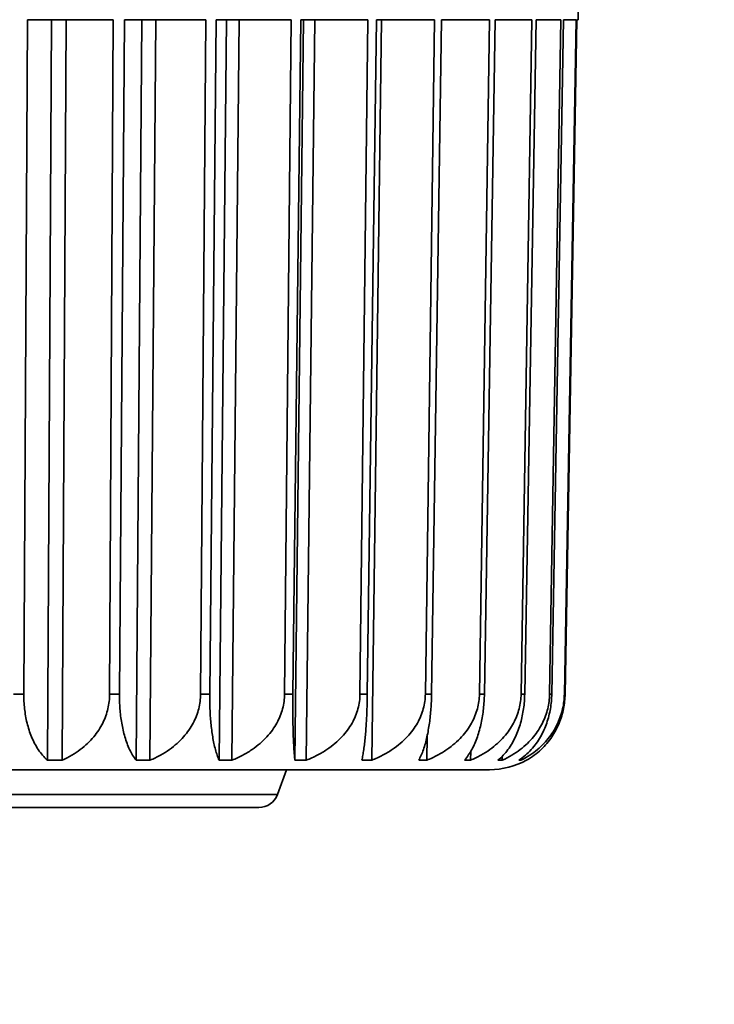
# Model space of a CAD drawing. Header units: millimetres. Extents: x 0 to 3360, y 0 to 2376.
# Tile 50 of 82: x 2572.11 to 2576.7, y 1598.19 to 1604.69. Entities that reach past the tile are written whole.
import ezdxf

# ---------------------------------------------------------------- set-up
doc = ezdxf.new("R2010")
doc.units = ezdxf.units.MM
doc.header["$LTSCALE"] = 8
for name, color, linetype, lineweight in [('Bemaßungen(ISO)', 7, 'Continuous', 18), ('Sichtbare Kanten(ISO)', 7, 'Continuous', 35), ('Sichtbare tangentiale Kanten(ISO)', 7, 'Continuous', 35)]:
    doc.layers.add(name, color=color, linetype=linetype, lineweight=lineweight)
doc.styles.add('Aktuell-ISOGroßer Text', font='arial.ttf')
doc.dimstyles.new('X.XXXGroßer Text', dxfattribs={"dimscale": 8, "dimtxt": 3.048, "dimasz": 5, "dimexe": 3.175, "dimexo": 0.75, "dimgap": 0.762, "dimtad": 1, "dimdec": 1, "dimrnd": 1e-08, "dimzin": 12, "dimtxsty": 'Aktuell-ISOGroßer Text', "dimcen": 0.09, "dimdle": 10, "dimclrd": 256, "dimclre": 256, "dimclrt": 7, "dimadec": 0, "dimazin": 3, "dimtfac": 0.656168, "dimtdec": 1, "dimtmove": 0, "dimatfit": 3, "dimfxl": 0, "dimtolj": 1, "dimlwd": 25, "dimlwe": 25, "dimarcsym": 0})

# ---------------------------------------------------------------- blocks, each defined once
blk = doc.blocks.new('*D15')
at = {"layer": 'Bemaßungen(ISO)', "color": 250, "linetype": 'Continuous', "lineweight": 25, "true_color": 0x3f3f3f, "transparency": 16777216}
for p, q in [((2518.1991, 1633.3304), (2518.1991, 1440.2638)), ((2598.1991, 1633.3304), (2598.1991, 1440.2638)), ((2478.1991, 1465.6638), (2438.1991, 1465.6638)), ((2598.1991, 1465.6638), (2518.1991, 1465.6638)), ((2638.1991, 1465.6638), (2678.1991, 1465.6638))]:
    blk.add_line(p, q, dxfattribs=at)
at = {"layer": 'Bemaßungen(ISO)', "color": 250, "linetype": 'Continuous', "true_color": 0x3f3f3f, "transparency": 16777216}
for points in [[(2478.1991, 1472.3304), (2478.1991, 1458.9971), (2518.1991, 1465.6638)], [(2638.1991, 1472.3304), (2638.1991, 1458.9971), (2598.1991, 1465.6638)]]:
    blk.add_solid(points, dxfattribs=at)
at = {"layer": 'Defpoints', "color": 0, "linetype": 'Continuous', "transparency": 16777216}
for p in [(2518.1991, 1639.3304), (2598.1991, 1639.3304), (2518.1991, 1465.6638)]:
    blk.add_point(p, dxfattribs=at)
at = {"layer": 'Bemaßungen(ISO)', "color": 7, "linetype": 'Continuous', "lineweight": 25, "transparency": 16777216, "insert": (2540.7594, 1496.6594), "char_height": 24.384, "attachment_point": 1, "style": 'Aktuell-ISOGroßer Text'}
blk.add_mtext('\\A1;80', dxfattribs=at)
blk = doc.blocks.new('*D20')
at = {"layer": 'Bemaßungen(ISO)', "color": 250, "linetype": 'Continuous', "lineweight": 25, "true_color": 0x3f3f3f, "transparency": 16777216}
for p, q in [((2568.4491, 1663.0804), (2212.0491, 1663.0804)), ((2237.4491, 1570.8304), (2237.4491, 1623.0804)), ((2311.4491, 1530.8304), (2212.0491, 1530.8304))]:
    blk.add_line(p, q, dxfattribs=at)
at = {"layer": 'Bemaßungen(ISO)', "color": 250, "linetype": 'Continuous', "true_color": 0x3f3f3f, "transparency": 16777216}
for points in [[(2230.7825, 1623.0804), (2244.1158, 1623.0804), (2237.4491, 1663.0804)], [(2230.7825, 1570.8304), (2244.1158, 1570.8304), (2237.4491, 1530.8304)]]:
    blk.add_solid(points, dxfattribs=at)
at = {"layer": 'Defpoints', "color": 0, "linetype": 'Continuous', "transparency": 16777216}
for p in [(2237.4491, 1663.0804), (2574.4491, 1663.0804), (2317.4491, 1530.8304)]:
    blk.add_point(p, dxfattribs=at)
at = {"layer": 'Bemaßungen(ISO)', "color": 7, "linetype": 'Continuous', "lineweight": 25, "transparency": 16777216, "insert": (2202.0458, 1556.9613), "char_height": 24.384, "attachment_point": 1, "rotation": 90, "style": 'Aktuell-ISOGroßer Text'}
blk.add_mtext('\\A1;132,3', dxfattribs=at)

msp = doc.modelspace()

# ---------------------------------------------------------------- linework, layer by layer
at = {"layer": 'Sichtbare Kanten(ISO)'}
for p, q in [((2575.8005, 1604.6887), (2575.8005, 1604.9434)), ((2572.1617, 1604.6887), (2572.1378, 1600.2356)), ((2572.7292, 1604.6887), (2572.1617, 1604.6887)), ((2572.3206, 1604.6887), (2572.2943, 1599.7988)), ((2572.3909, 1599.7988), (2572.4173, 1604.6887)), ((2572.705, 1600.2356), (2572.7292, 1604.6887)), ((2572.8037, 1604.6887), (2572.7697, 1600.2356)), ((2573.34, 1604.6887), (2572.8037, 1604.6887)), ((2572.9176, 1604.6887), (2572.8802, 1599.7988)), ((2572.9715, 1599.7988), (2573.009, 1604.6887)), ((2573.3057, 1600.2356), (2573.34, 1604.6887)), ((2573.4095, 1604.6887), (2573.3661, 1600.2356)), ((2573.9042, 1604.6887), (2573.4095, 1604.6887)), ((2573.4763, 1604.6887), (2573.4286, 1599.7988)), ((2573.5128, 1599.7988), (2573.5606, 1604.6887)), ((2573.8605, 1600.2356), (2573.9042, 1604.6887)), ((2573.9675, 1604.6887), (2573.9155, 1600.2356)), ((2573.9858, 1604.6887), (2573.9287, 1599.7988)), ((2574.4109, 1604.6887), (2573.9675, 1604.6887)), ((2574.0042, 1599.7988), (2574.0613, 1604.6887)), ((2574.3587, 1600.2356), (2574.4109, 1604.6887)), ((2574.4667, 1604.6887), (2574.4071, 1600.2356)), ((2574.4361, 1599.7988), (2574.5015, 1604.6887)), ((2574.8503, 1604.6887), (2574.4667, 1604.6887)), ((2574.7905, 1600.2356), (2574.8503, 1604.6887)), ((2574.8975, 1604.6887), (2574.8315, 1600.2356)), ((2575.2137, 1604.6887), (2574.8975, 1604.6887)), ((2575.1475, 1600.2356), (2575.2137, 1604.6887)), ((2575.2514, 1604.6887), (2575.1803, 1600.2356)), ((2575.4941, 1604.6887), (2575.2514, 1604.6887)), ((2575.4229, 1600.2356), (2575.4941, 1604.6887)), ((2575.5215, 1604.6887), (2575.4467, 1600.2356)), ((2575.686, 1604.6887), (2575.5215, 1604.6887)), ((2575.6111, 1600.2356), (2575.686, 1604.6887)), ((2575.7027, 1604.6887), (2575.6256, 1600.2356)), ((2575.7858, 1604.6887), (2575.7027, 1604.6887)), ((2575.7027, 1604.6887), (2575.7027, 1604.6887)), ((2575.7086, 1600.2356), (2575.7857, 1604.6887)), ((2575.7913, 1604.6887), (2575.7135, 1600.2356)), ((2575.8005, 1604.6887), (2575.7914, 1604.6887)), ((2574.8002, 1599.7988), (2574.8025, 1599.9598)), ((2575.0893, 1599.7988), (2575.0902, 1599.8565)), ((2575.2978, 1599.7988), (2575.2982, 1599.8244)), ((2575.4216, 1599.7988), (2575.4218, 1599.8085)), ((2575.4587, 1599.7988), (2575.4587, 1599.7989)), ((2575.2149, 1599.7364), (2567.2549, 1599.7364)), ((2573.8132, 1599.572), (2573.8731, 1599.7364)), ((2573.6911, 1599.4864), (2568.2072, 1599.4864))]:
    msp.add_line(p, q, dxfattribs=at)
for centre, radius, start, end in [((2575.2149, 1600.2444), 0.508, 270.00197, 298.68715), ((2572.8457, 1599.8634), 0.127, 269.97484, 270), ((2573.6911, 1599.6164), 0.13, 270, 340)]:
    msp.add_arc(centre, radius, start, end, dxfattribs=at)
for points, knots in [([(2572.1378, 1600.2356), (2572.1377, 1600.2194), (2572.1381, 1600.2033), (2572.1389, 1600.1873), (2572.1398, 1600.1712), (2572.1411, 1600.1552), (2572.1429, 1600.1392), (2572.1447, 1600.1232), (2572.147, 1600.1073), (2572.1497, 1600.0915), (2572.1525, 1600.0756), (2572.1558, 1600.0599), (2572.1596, 1600.0443), (2572.1634, 1600.0288), (2572.1678, 1600.0133), (2572.1727, 1599.9981), (2572.1776, 1599.9828), (2572.1831, 1599.9678), (2572.1892, 1599.953), (2572.1953, 1599.9383), (2572.2021, 1599.9238), (2572.2094, 1599.9098), (2572.2168, 1599.8957), (2572.2248, 1599.8821), (2572.2336, 1599.869), (2572.2423, 1599.856), (2572.2517, 1599.8435), (2572.2618, 1599.8317), (2572.2719, 1599.8199), (2572.2827, 1599.8089), (2572.2943, 1599.7988)], [0, 0, 0, 0, 0.1, 0.1, 0.1, 0.2, 0.2, 0.2, 0.3, 0.3, 0.3, 0.4, 0.4, 0.4, 0.5, 0.5, 0.5, 0.6, 0.6, 0.6, 0.7, 0.7, 0.7, 0.8, 0.8, 0.8, 0.9, 0.9, 0.9, 1, 1, 1, 1]), ([(2572.705, 1600.2356), (2572.7049, 1600.2194), (2572.7039, 1600.2033), (2572.702, 1600.1873), (2572.7001, 1600.1712), (2572.6973, 1600.1552), (2572.6935, 1600.1392), (2572.6897, 1600.1233), (2572.685, 1600.1073), (2572.6793, 1600.0915), (2572.6735, 1600.0757), (2572.6669, 1600.0599), (2572.6591, 1600.0444), (2572.6514, 1600.0288), (2572.6426, 1600.0133), (2572.6327, 1599.9981), (2572.6228, 1599.9828), (2572.6117, 1599.9678), (2572.5995, 1599.953), (2572.5873, 1599.9383), (2572.5739, 1599.9238), (2572.5592, 1599.9098), (2572.5445, 1599.8957), (2572.5285, 1599.8821), (2572.5112, 1599.869), (2572.4939, 1599.856), (2572.4753, 1599.8435), (2572.4552, 1599.8317), (2572.4352, 1599.8199), (2572.4138, 1599.8089), (2572.3909, 1599.7988)], [0, 0, 0, 0, 0.1, 0.1, 0.1, 0.2, 0.2, 0.2, 0.3, 0.3, 0.3, 0.4, 0.4, 0.4, 0.5, 0.5, 0.5, 0.6, 0.6, 0.6, 0.7, 0.7, 0.7, 0.8, 0.8, 0.8, 0.9, 0.9, 0.9, 1, 1, 1, 1]), ([(2572.7697, 1600.2356), (2572.7695, 1600.2194), (2572.7697, 1600.2033), (2572.7703, 1600.1873), (2572.7708, 1600.1712), (2572.7717, 1600.1552), (2572.7729, 1600.1392), (2572.7742, 1600.1232), (2572.7757, 1600.1073), (2572.7777, 1600.0915), (2572.7796, 1600.0756), (2572.7819, 1600.0599), (2572.7846, 1600.0443), (2572.7873, 1600.0288), (2572.7903, 1600.0133), (2572.7938, 1599.9981), (2572.7973, 1599.9828), (2572.8012, 1599.9678), (2572.8055, 1599.953), (2572.8098, 1599.9383), (2572.8146, 1599.9238), (2572.8198, 1599.9098), (2572.825, 1599.8957), (2572.8308, 1599.8821), (2572.8369, 1599.869), (2572.8431, 1599.856), (2572.8498, 1599.8435), (2572.857, 1599.8317), (2572.8642, 1599.8199), (2572.872, 1599.8089), (2572.8802, 1599.7988)], [0, 0, 0, 0, 0.1, 0.1, 0.1, 0.2, 0.2, 0.2, 0.3, 0.3, 0.3, 0.4, 0.4, 0.4, 0.5, 0.5, 0.5, 0.6, 0.6, 0.6, 0.7, 0.7, 0.7, 0.8, 0.8, 0.8, 0.9, 0.9, 0.9, 1, 1, 1, 1]), ([(2573.3057, 1600.2356), (2573.3056, 1600.2194), (2573.3045, 1600.2033), (2573.3024, 1600.1873), (2573.3004, 1600.1712), (2573.2973, 1600.1552), (2573.2933, 1600.1392), (2573.2893, 1600.1233), (2573.2842, 1600.1073), (2573.2781, 1600.0915), (2573.272, 1600.0757), (2573.2649, 1600.0599), (2573.2566, 1600.0444), (2573.2484, 1600.0288), (2573.239, 1600.0133), (2573.2285, 1599.9981), (2573.2179, 1599.9828), (2573.2062, 1599.9678), (2573.1932, 1599.953), (2573.1802, 1599.9383), (2573.166, 1599.9238), (2573.1503, 1599.9098), (2573.1347, 1599.8957), (2573.1177, 1599.8821), (2573.0993, 1599.869), (2573.0809, 1599.856), (2573.0611, 1599.8435), (2573.0399, 1599.8317), (2573.0186, 1599.8199), (2572.9958, 1599.8089), (2572.9715, 1599.7988)], [0, 0, 0, 0, 0.1, 0.1, 0.1, 0.2, 0.2, 0.2, 0.3, 0.3, 0.3, 0.4, 0.4, 0.4, 0.5, 0.5, 0.5, 0.6, 0.6, 0.6, 0.7, 0.7, 0.7, 0.8, 0.8, 0.8, 0.9, 0.9, 0.9, 1, 1, 1, 1]), ([(2573.3661, 1600.2356), (2573.3659, 1600.2194), (2573.366, 1600.2033), (2573.3662, 1600.1873), (2573.3664, 1600.1712), (2573.3669, 1600.1552), (2573.3675, 1600.1392), (2573.3681, 1600.1232), (2573.369, 1600.1073), (2573.37, 1600.0915), (2573.3711, 1600.0756), (2573.3723, 1600.0599), (2573.3738, 1600.0443), (2573.3753, 1600.0288), (2573.377, 1600.0133), (2573.379, 1599.9981), (2573.3809, 1599.9828), (2573.3831, 1599.9678), (2573.3856, 1599.953), (2573.3881, 1599.9383), (2573.3908, 1599.9238), (2573.3938, 1599.9098), (2573.3968, 1599.8957), (2573.4, 1599.8821), (2573.4036, 1599.869), (2573.4072, 1599.856), (2573.411, 1599.8435), (2573.4152, 1599.8317), (2573.4193, 1599.8199), (2573.4238, 1599.8089), (2573.4286, 1599.7988)], [0, 0, 0, 0, 0.1, 0.1, 0.1, 0.2, 0.2, 0.2, 0.3, 0.3, 0.3, 0.4, 0.4, 0.4, 0.5, 0.5, 0.5, 0.6, 0.6, 0.6, 0.7, 0.7, 0.7, 0.8, 0.8, 0.8, 0.9, 0.9, 0.9, 1, 1, 1, 1]), ([(2573.8605, 1600.2356), (2573.8604, 1600.2194), (2573.8592, 1600.2033), (2573.8571, 1600.1873), (2573.8549, 1600.1712), (2573.8517, 1600.1552), (2573.8475, 1600.1392), (2573.8433, 1600.1233), (2573.838, 1600.1073), (2573.8316, 1600.0915), (2573.8253, 1600.0757), (2573.8178, 1600.0599), (2573.8092, 1600.0444), (2573.8007, 1600.0288), (2573.7909, 1600.0133), (2573.7799, 1599.9981), (2573.769, 1599.9828), (2573.7568, 1599.9678), (2573.7432, 1599.953), (2573.7297, 1599.9383), (2573.7149, 1599.9238), (2573.6986, 1599.9098), (2573.6824, 1599.8957), (2573.6647, 1599.8821), (2573.6456, 1599.869), (2573.6265, 1599.856), (2573.6059, 1599.8435), (2573.5838, 1599.8317), (2573.5617, 1599.8199), (2573.5381, 1599.8089), (2573.5128, 1599.7988)], [0, 0, 0, 0, 0.1, 0.1, 0.1, 0.2, 0.2, 0.2, 0.3, 0.3, 0.3, 0.4, 0.4, 0.4, 0.5, 0.5, 0.5, 0.6, 0.6, 0.6, 0.7, 0.7, 0.7, 0.8, 0.8, 0.8, 0.9, 0.9, 0.9, 1, 1, 1, 1]), ([(2573.9155, 1600.2356), (2573.9153, 1600.2194), (2573.9152, 1600.2033), (2573.9151, 1600.1873), (2573.915, 1600.1712), (2573.915, 1600.1552), (2573.915, 1600.1392), (2573.915, 1600.1232), (2573.9151, 1600.1073), (2573.9153, 1600.0915), (2573.9154, 1600.0756), (2573.9156, 1600.0599), (2573.9159, 1600.0443), (2573.9162, 1600.0288), (2573.9165, 1600.0133), (2573.9169, 1599.9981), (2573.9173, 1599.9828), (2573.9178, 1599.9678), (2573.9183, 1599.953), (2573.9188, 1599.9383), (2573.9194, 1599.9238), (2573.9201, 1599.9098), (2573.9208, 1599.8957), (2573.9216, 1599.8821), (2573.9225, 1599.869), (2573.9233, 1599.856), (2573.9243, 1599.8435), (2573.9253, 1599.8317), (2573.9263, 1599.8199), (2573.9275, 1599.8089), (2573.9287, 1599.7988)], [0, 0, 0, 0, 0.1, 0.1, 0.1, 0.2, 0.2, 0.2, 0.3, 0.3, 0.3, 0.4, 0.4, 0.4, 0.5, 0.5, 0.5, 0.6, 0.6, 0.6, 0.7, 0.7, 0.7, 0.8, 0.8, 0.8, 0.9, 0.9, 0.9, 1, 1, 1, 1]), ([(2574.3587, 1600.2356), (2574.3585, 1600.2194), (2574.3573, 1600.2033), (2574.3551, 1600.1873), (2574.3528, 1600.1712), (2574.3496, 1600.1552), (2574.3453, 1600.1392), (2574.3409, 1600.1233), (2574.3355, 1600.1073), (2574.329, 1600.0915), (2574.3225, 1600.0757), (2574.315, 1600.0599), (2574.3062, 1600.0444), (2574.2974, 1600.0288), (2574.2875, 1600.0133), (2574.2763, 1599.9981), (2574.2651, 1599.9828), (2574.2527, 1599.9678), (2574.2389, 1599.953), (2574.2251, 1599.9383), (2574.21, 1599.9238), (2574.1934, 1599.9098), (2574.1769, 1599.8957), (2574.1589, 1599.8821), (2574.1394, 1599.869), (2574.1199, 1599.856), (2574.099, 1599.8435), (2574.0765, 1599.8317), (2574.054, 1599.8199), (2574.0299, 1599.8089), (2574.0042, 1599.7988)], [0, 0, 0, 0, 0.1, 0.1, 0.1, 0.2, 0.2, 0.2, 0.3, 0.3, 0.3, 0.4, 0.4, 0.4, 0.5, 0.5, 0.5, 0.6, 0.6, 0.6, 0.7, 0.7, 0.7, 0.8, 0.8, 0.8, 0.9, 0.9, 0.9, 1, 1, 1, 1]), ([(2574.4071, 1600.2356), (2574.4069, 1600.2194), (2574.4066, 1600.2033), (2574.4062, 1600.1873), (2574.4058, 1600.1712), (2574.4054, 1600.1552), (2574.4048, 1600.1392), (2574.4042, 1600.1232), (2574.4035, 1600.1073), (2574.4028, 1600.0915), (2574.402, 1600.0756), (2574.4012, 1600.0599), (2574.4002, 1600.0443), (2574.3992, 1600.0288), (2574.3982, 1600.0133), (2574.397, 1599.9981), (2574.3959, 1599.9828), (2574.3946, 1599.9678), (2574.3932, 1599.953), (2574.3918, 1599.9383), (2574.3903, 1599.9238), (2574.3887, 1599.9098), (2574.3871, 1599.8957), (2574.3853, 1599.8821), (2574.3835, 1599.869), (2574.3816, 1599.856), (2574.3796, 1599.8435), (2574.3775, 1599.8317), (2574.3754, 1599.8199), (2574.3732, 1599.8089), (2574.3708, 1599.7988)], [0, 0, 0, 0, 0.1, 0.1, 0.1, 0.2, 0.2, 0.2, 0.3, 0.3, 0.3, 0.4, 0.4, 0.4, 0.5, 0.5, 0.5, 0.6, 0.6, 0.6, 0.7, 0.7, 0.7, 0.8, 0.8, 0.8, 0.9, 0.9, 0.9, 1, 1, 1, 1]), ([(2574.7905, 1600.2356), (2574.7903, 1600.2194), (2574.7891, 1600.2033), (2574.7868, 1600.1873), (2574.7845, 1600.1712), (2574.7813, 1600.1552), (2574.7769, 1600.1392), (2574.7726, 1600.1233), (2574.7672, 1600.1073), (2574.7607, 1600.0915), (2574.7542, 1600.0757), (2574.7466, 1600.0599), (2574.7378, 1600.0444), (2574.729, 1600.0288), (2574.7191, 1600.0133), (2574.7079, 1599.9981), (2574.6967, 1599.9828), (2574.6843, 1599.9678), (2574.6705, 1599.953), (2574.6567, 1599.9383), (2574.6416, 1599.9238), (2574.6251, 1599.9098), (2574.6085, 1599.8957), (2574.5906, 1599.8821), (2574.5711, 1599.869), (2574.5517, 1599.856), (2574.5308, 1599.8435), (2574.5083, 1599.8317), (2574.4858, 1599.8199), (2574.4618, 1599.8089), (2574.4361, 1599.7988)], [0, 0, 0, 0, 0.1, 0.1, 0.1, 0.2, 0.2, 0.2, 0.3, 0.3, 0.3, 0.4, 0.4, 0.4, 0.5, 0.5, 0.5, 0.6, 0.6, 0.6, 0.7, 0.7, 0.7, 0.8, 0.8, 0.8, 0.9, 0.9, 0.9, 1, 1, 1, 1]), ([(2574.8315, 1600.2356), (2574.8313, 1600.2194), (2574.8308, 1600.2033), (2574.8301, 1600.1873), (2574.8294, 1600.1712), (2574.8285, 1600.1552), (2574.8273, 1600.1392), (2574.8261, 1600.1232), (2574.8247, 1600.1073), (2574.8231, 1600.0915), (2574.8214, 1600.0756), (2574.8195, 1600.0599), (2574.8173, 1600.0443), (2574.8152, 1600.0288), (2574.8127, 1600.0133), (2574.81, 1599.9981), (2574.8073, 1599.9828), (2574.8043, 1599.9678), (2574.8011, 1599.953), (2574.7978, 1599.9383), (2574.7942, 1599.9238), (2574.7903, 1599.9098), (2574.7864, 1599.8957), (2574.7822, 1599.8821), (2574.7776, 1599.869), (2574.7731, 1599.856), (2574.7682, 1599.8435), (2574.763, 1599.8317), (2574.7578, 1599.8199), (2574.7522, 1599.8089), (2574.7463, 1599.7988)], [0, 0, 0, 0, 0.1, 0.1, 0.1, 0.2, 0.2, 0.2, 0.3, 0.3, 0.3, 0.4, 0.4, 0.4, 0.5, 0.5, 0.5, 0.6, 0.6, 0.6, 0.7, 0.7, 0.7, 0.8, 0.8, 0.8, 0.9, 0.9, 0.9, 1, 1, 1, 1]), ([(2575.1475, 1600.2356), (2575.1473, 1600.2194), (2575.1461, 1600.2033), (2575.1438, 1600.1873), (2575.1416, 1600.1712), (2575.1384, 1600.1552), (2575.1341, 1600.1392), (2575.1298, 1600.1233), (2575.1245, 1600.1073), (2575.1181, 1600.0915), (2575.1117, 1600.0757), (2575.1043, 1600.0599), (2575.0957, 1600.0444), (2575.087, 1600.0288), (2575.0773, 1600.0133), (2575.0663, 1599.9981), (2575.0553, 1599.9828), (2575.0432, 1599.9678), (2575.0297, 1599.953), (2575.0162, 1599.9383), (2575.0014, 1599.9238), (2574.9852, 1599.9098), (2574.969, 1599.8957), (2574.9514, 1599.8821), (2574.9323, 1599.869), (2574.9133, 1599.856), (2574.8928, 1599.8435), (2574.8708, 1599.8317), (2574.8488, 1599.8199), (2574.8253, 1599.8089), (2574.8002, 1599.7988)], [0, 0, 0, 0, 0.1, 0.1, 0.1, 0.2, 0.2, 0.2, 0.3, 0.3, 0.3, 0.4, 0.4, 0.4, 0.5, 0.5, 0.5, 0.6, 0.6, 0.6, 0.7, 0.7, 0.7, 0.8, 0.8, 0.8, 0.9, 0.9, 0.9, 1, 1, 1, 1]), ([(2575.1803, 1600.2356), (2575.18, 1600.2194), (2575.1794, 1600.2033), (2575.1784, 1600.1873), (2575.1774, 1600.1712), (2575.1761, 1600.1552), (2575.1743, 1600.1392), (2575.1726, 1600.1232), (2575.1705, 1600.1073), (2575.1679, 1600.0915), (2575.1654, 1600.0756), (2575.1625, 1600.0599), (2575.1592, 1600.0443), (2575.1559, 1600.0288), (2575.1521, 1600.0133), (2575.1479, 1599.9981), (2575.1437, 1599.9828), (2575.1391, 1599.9678), (2575.134, 1599.953), (2575.1288, 1599.9383), (2575.1232, 1599.9238), (2575.1171, 1599.9098), (2575.111, 1599.8957), (2575.1044, 1599.8821), (2575.0973, 1599.869), (2575.0901, 1599.856), (2575.0825, 1599.8435), (2575.0743, 1599.8317), (2575.066, 1599.8199), (2575.0573, 1599.8089), (2575.0479, 1599.7988)], [0, 0, 0, 0, 0.1, 0.1, 0.1, 0.2, 0.2, 0.2, 0.3, 0.3, 0.3, 0.4, 0.4, 0.4, 0.5, 0.5, 0.5, 0.6, 0.6, 0.6, 0.7, 0.7, 0.7, 0.8, 0.8, 0.8, 0.9, 0.9, 0.9, 1, 1, 1, 1]), ([(2575.4229, 1600.2356), (2575.4226, 1600.2194), (2575.4214, 1600.2033), (2575.4192, 1600.1873), (2575.4171, 1600.1712), (2575.4139, 1600.1552), (2575.4098, 1600.1392), (2575.4057, 1600.1233), (2575.4006, 1600.1073), (2575.3944, 1600.0915), (2575.3883, 1600.0757), (2575.3811, 1600.0599), (2575.3728, 1600.0444), (2575.3645, 1600.0288), (2575.3552, 1600.0133), (2575.3446, 1599.9981), (2575.3341, 1599.9828), (2575.3224, 1599.9678), (2575.3094, 1599.953), (2575.2965, 1599.9383), (2575.2823, 1599.9238), (2575.2667, 1599.9098), (2575.2512, 1599.8957), (2575.2343, 1599.8821), (2575.216, 1599.869), (2575.1977, 1599.856), (2575.1781, 1599.8435), (2575.157, 1599.8317), (2575.1359, 1599.8199), (2575.1133, 1599.8089), (2575.0893, 1599.7988)], [0, 0, 0, 0, 0.1, 0.1, 0.1, 0.2, 0.2, 0.2, 0.3, 0.3, 0.3, 0.4, 0.4, 0.4, 0.5, 0.5, 0.5, 0.6, 0.6, 0.6, 0.7, 0.7, 0.7, 0.8, 0.8, 0.8, 0.9, 0.9, 0.9, 1, 1, 1, 1]), ([(2575.4467, 1600.2356), (2575.4464, 1600.2194), (2575.4457, 1600.2033), (2575.4444, 1600.1873), (2575.4431, 1600.1712), (2575.4414, 1600.1552), (2575.4391, 1600.1392), (2575.4368, 1600.1232), (2575.434, 1600.1073), (2575.4307, 1600.0915), (2575.4274, 1600.0756), (2575.4235, 1600.0599), (2575.4191, 1600.0443), (2575.4147, 1600.0288), (2575.4097, 1600.0133), (2575.4041, 1599.9981), (2575.3985, 1599.9828), (2575.3922, 1599.9678), (2575.3854, 1599.953), (2575.3785, 1599.9383), (2575.371, 1599.9238), (2575.3629, 1599.9098), (2575.3547, 1599.8957), (2575.3458, 1599.8821), (2575.3362, 1599.869), (2575.3266, 1599.856), (2575.3163, 1599.8435), (2575.3052, 1599.8317), (2575.2942, 1599.8199), (2575.2823, 1599.8089), (2575.2698, 1599.7988)], [0, 0, 0, 0, 0.1, 0.1, 0.1, 0.2, 0.2, 0.2, 0.3, 0.3, 0.3, 0.4, 0.4, 0.4, 0.5, 0.5, 0.5, 0.6, 0.6, 0.6, 0.7, 0.7, 0.7, 0.8, 0.8, 0.8, 0.9, 0.9, 0.9, 1, 1, 1, 1]), ([(2575.6111, 1600.2356), (2575.6108, 1600.2194), (2575.6097, 1600.2033), (2575.6076, 1600.1873), (2575.6055, 1600.1712), (2575.6026, 1600.1552), (2575.5987, 1600.1392), (2575.5948, 1600.1233), (2575.59, 1600.1073), (2575.5842, 1600.0915), (2575.5784, 1600.0757), (2575.5716, 1600.0599), (2575.5639, 1600.0444), (2575.5561, 1600.0288), (2575.5473, 1600.0133), (2575.5374, 1599.9981), (2575.5275, 1599.9828), (2575.5165, 1599.9678), (2575.5043, 1599.953), (2575.4921, 1599.9383), (2575.4788, 1599.9238), (2575.4642, 1599.9098), (2575.4496, 1599.8957), (2575.4338, 1599.8821), (2575.4166, 1599.869), (2575.3995, 1599.856), (2575.3811, 1599.8435), (2575.3613, 1599.8317), (2575.3415, 1599.8199), (2575.3203, 1599.8089), (2575.2978, 1599.7988)], [0, 0, 0, 0, 0.1, 0.1, 0.1, 0.2, 0.2, 0.2, 0.3, 0.3, 0.3, 0.4, 0.4, 0.4, 0.5, 0.5, 0.5, 0.6, 0.6, 0.6, 0.7, 0.7, 0.7, 0.8, 0.8, 0.8, 0.9, 0.9, 0.9, 1, 1, 1, 1]), ([(2575.6256, 1600.2356), (2575.6253, 1600.2194), (2575.6244, 1600.2033), (2575.6229, 1600.1873), (2575.6214, 1600.1712), (2575.6193, 1600.1552), (2575.6165, 1600.1392), (2575.6137, 1600.1232), (2575.6103, 1600.1073), (2575.6062, 1600.0915), (2575.6022, 1600.0756), (2575.5974, 1600.0599), (2575.592, 1600.0443), (2575.5865, 1600.0288), (2575.5804, 1600.0133), (2575.5735, 1599.9981), (2575.5666, 1599.9828), (2575.5589, 1599.9678), (2575.5505, 1599.953), (2575.542, 1599.9383), (2575.5328, 1599.9238), (2575.5227, 1599.9098), (2575.5125, 1599.8957), (2575.5016, 1599.8821), (2575.4897, 1599.869), (2575.4778, 1599.856), (2575.4651, 1599.8435), (2575.4514, 1599.8317), (2575.4377, 1599.8199), (2575.4231, 1599.8089), (2575.4075, 1599.7988)], [0, 0, 0, 0, 0.1, 0.1, 0.1, 0.2, 0.2, 0.2, 0.3, 0.3, 0.3, 0.4, 0.4, 0.4, 0.5, 0.5, 0.5, 0.6, 0.6, 0.6, 0.7, 0.7, 0.7, 0.8, 0.8, 0.8, 0.9, 0.9, 0.9, 1, 1, 1, 1]), ([(2575.7086, 1600.2356), (2575.7083, 1600.2194), (2575.7072, 1600.2033), (2575.7053, 1600.1873), (2575.7034, 1600.1712), (2575.7007, 1600.1552), (2575.6971, 1600.1392), (2575.6935, 1600.1233), (2575.6891, 1600.1073), (2575.6837, 1600.0915), (2575.6784, 1600.0757), (2575.6722, 1600.0599), (2575.6651, 1600.0444), (2575.658, 1600.0288), (2575.6499, 1600.0133), (2575.6408, 1599.9981), (2575.6317, 1599.9828), (2575.6217, 1599.9678), (2575.6105, 1599.953), (2575.5994, 1599.9383), (2575.5872, 1599.9238), (2575.5738, 1599.9098), (2575.5605, 1599.8957), (2575.546, 1599.8821), (2575.5303, 1599.869), (2575.5146, 1599.856), (2575.4978, 1599.8435), (2575.4797, 1599.8317), (2575.4616, 1599.8199), (2575.4423, 1599.8089), (2575.4216, 1599.7988)], [0, 0, 0, 0, 0.1, 0.1, 0.1, 0.2, 0.2, 0.2, 0.3, 0.3, 0.3, 0.4, 0.4, 0.4, 0.5, 0.5, 0.5, 0.6, 0.6, 0.6, 0.7, 0.7, 0.7, 0.8, 0.8, 0.8, 0.9, 0.9, 0.9, 1, 1, 1, 1]), ([(2575.7135, 1600.2356), (2575.7132, 1600.2194), (2575.7122, 1600.2033), (2575.7105, 1600.1873), (2575.7087, 1600.1712), (2575.7063, 1600.1552), (2575.7031, 1600.1392), (2575.6998, 1600.1232), (2575.6959, 1600.1073), (2575.6911, 1600.0915), (2575.6864, 1600.0756), (2575.6809, 1600.0599), (2575.6745, 1600.0443), (2575.6682, 1600.0288), (2575.661, 1600.0133), (2575.6529, 1599.9981), (2575.6449, 1599.9828), (2575.6359, 1599.9678), (2575.626, 1599.953), (2575.6161, 1599.9383), (2575.6053, 1599.9238), (2575.5934, 1599.9098), (2575.5816, 1599.8957), (2575.5687, 1599.8821), (2575.5548, 1599.869), (2575.5409, 1599.856), (2575.526, 1599.8435), (2575.5099, 1599.8317), (2575.4939, 1599.8199), (2575.4767, 1599.8089), (2575.4584, 1599.7988)], [0, 0, 0, 0, 0.1, 0.1, 0.1, 0.2, 0.2, 0.2, 0.3, 0.3, 0.3, 0.4, 0.4, 0.4, 0.5, 0.5, 0.5, 0.6, 0.6, 0.6, 0.7, 0.7, 0.7, 0.8, 0.8, 0.8, 0.9, 0.9, 0.9, 1, 1, 1, 1]), ([(2572.2943, 1599.7988), (2572.3104, 1599.7988), (2572.3266, 1599.7988), (2572.3427, 1599.7988), (2572.3588, 1599.7988), (2572.3749, 1599.7988), (2572.3909, 1599.7988)], [-0.00508145, -0.00508145, -0.00508145, -0.00508145, 0, 0, 0, 0.00508086, 0.00508086, 0.00508086, 0.00508086]), ([(2572.8802, 1599.7988), (2572.8955, 1599.7988), (2572.9108, 1599.7988), (2572.926, 1599.7988), (2572.9412, 1599.7988), (2572.9564, 1599.7988), (2572.9715, 1599.7988)], [-0.00508146, -0.00508146, -0.00508146, -0.00508146, 0, 0, 0, 0.00508086, 0.00508086, 0.00508086, 0.00508086]), ([(2573.4286, 1599.7988), (2573.4427, 1599.7988), (2573.4568, 1599.7988), (2573.4709, 1599.7988), (2573.4849, 1599.7988), (2573.4989, 1599.7988), (2573.5128, 1599.7988)], [-0.00508145, -0.00508145, -0.00508145, -0.00508145, 0, 0, 0, 0.00508082, 0.00508082, 0.00508082, 0.00508082]), ([(2573.9287, 1599.7988), (2573.9414, 1599.7988), (2573.9541, 1599.7988), (2573.9666, 1599.7988), (2573.9792, 1599.7988), (2573.9917, 1599.7988), (2574.0042, 1599.7988)], [-0.00508146, -0.00508146, -0.00508146, -0.00508146, 0, 0, 0, 0.00508086, 0.00508086, 0.00508086, 0.00508086]), ([(2574.3708, 1599.7988), (2574.3818, 1599.7988), (2574.3928, 1599.7988), (2574.4037, 1599.7988), (2574.4146, 1599.7988), (2574.4254, 1599.7988), (2574.4361, 1599.7988)], [-0.00508145, -0.00508145, -0.00508145, -0.00508145, 0, 0, 0, 0.00508082, 0.00508082, 0.00508082, 0.00508082]), ([(2574.7463, 1599.7988), (2574.7555, 1599.7988), (2574.7645, 1599.7988), (2574.7735, 1599.7988), (2574.7825, 1599.7988), (2574.7914, 1599.7988), (2574.8002, 1599.7988)], [-0.00508146, -0.00508146, -0.00508146, -0.00508146, 0, 0, 0, 0.00508086, 0.00508086, 0.00508086, 0.00508086]), ([(2575.0479, 1599.7988), (2575.055, 1599.7988), (2575.062, 1599.7988), (2575.0689, 1599.7988), (2575.0757, 1599.7988), (2575.0825, 1599.7988), (2575.0893, 1599.7988)], [-0.00508145, -0.00508145, -0.00508145, -0.00508145, 0, 0, 0, 0.00508082, 0.00508082, 0.00508082, 0.00508082]), ([(2575.2698, 1599.7988), (2575.2746, 1599.7988), (2575.2794, 1599.7988), (2575.284, 1599.7988), (2575.2887, 1599.7988), (2575.2933, 1599.7988), (2575.2978, 1599.7988)], [-0.00508146, -0.00508146, -0.00508146, -0.00508146, 0, 0, 0, 0.00508086, 0.00508086, 0.00508086, 0.00508086]), ([(2575.4075, 1599.7988), (2575.41, 1599.7988), (2575.4125, 1599.7988), (2575.4148, 1599.7988), (2575.4172, 1599.7988), (2575.4195, 1599.7988), (2575.4216, 1599.7988)], [-0.00508145, -0.00508145, -0.00508145, -0.00508145, 0, 0, 0, 0.00508083, 0.00508083, 0.00508083, 0.00508083])]:
    msp.add_open_spline(points, degree=3, knots=knots, dxfattribs=at)
msp.add_open_spline([(2575.4584, 1599.7988), (2575.4586, 1599.7988), (2575.4587, 1599.7988), (2575.4587, 1599.7988)], degree=3, dxfattribs=at)
at = {"layer": 'Sichtbare tangentiale Kanten(ISO)'}
for p, q in [((2572.1378, 1600.2356), (2572.0701, 1600.2356)), ((2572.7697, 1600.2356), (2572.705, 1600.2356)), ((2573.3661, 1600.2356), (2573.3057, 1600.2356)), ((2573.9155, 1600.2356), (2573.8605, 1600.2356)), ((2574.4071, 1600.2356), (2574.3587, 1600.2356)), ((2574.8315, 1600.2356), (2574.7905, 1600.2356)), ((2575.1803, 1600.2356), (2575.1475, 1600.2356)), ((2575.4467, 1600.2356), (2575.4229, 1600.2356)), ((2575.6256, 1600.2356), (2575.6111, 1600.2356)), ((2575.7135, 1600.2356), (2575.7086, 1600.2356)), ((2573.8132, 1599.572), (2568.0851, 1599.572))]:
    msp.add_line(p, q, dxfattribs=at)

# ---------------------------------------------------------------- dimensions: what is measured, and where the dimension line sits
at = {"layer": 'Bemaßungen(ISO)', "color": 250, "linetype": 'Continuous', "lineweight": 25, "true_color": 0x3f3f3f}
for base, p1, p2, angle, override, picture, middle in [((2237.4491366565, 1663.0804178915), (2317.4491366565, 1530.8304178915), (2574.4491366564, 1663.0804178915), 90, {"dimdec": 1, "dimtp": 0, "dimtm": 0, "dimtdec": 1, "dimtofl": 0, "dimatfit": 1}, '*D20', (2237.4491366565, 1596.9554178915)), ((2518.1991, 1465.6638), (2598.1991, 1639.3304), (2518.1991, 1639.3304), 180, {"dimdec": 1, "dimtp": 0, "dimtm": 0, "dimtdec": 1, "dimtofl": 1, "dimatfit": 1}, '*D15', (2558.1991, 1465.6638))]:
    dim = msp.add_linear_dim(base=base, p1=p1, p2=p2, angle=angle, dimstyle='X.XXXGroßer Text', override=override, dxfattribs=at)
    dim.commit()
    dim.dimension.update_dxf_attribs({"geometry": picture, "text_midpoint": middle, "dimtype": 160})

doc.saveas('drawing.dxf')
